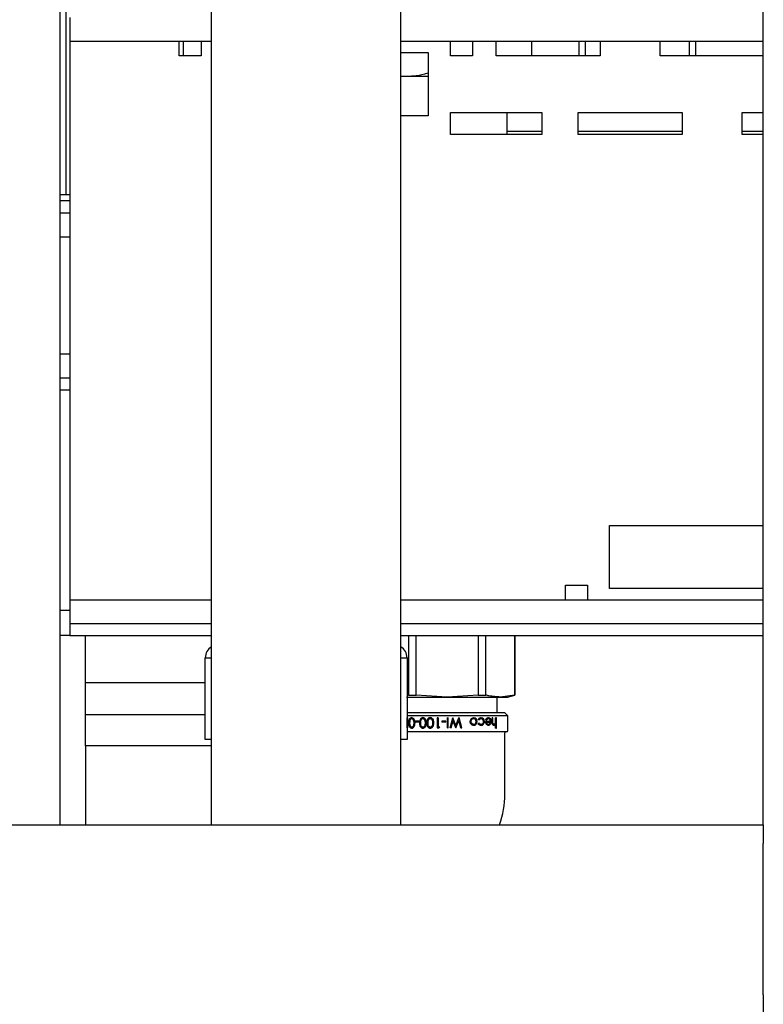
# Model space of a CAD drawing. Extents: x -72 to 51457, y 0 to 26838.
# Tile 25 of 203: x 6569 to 6805, y 8521 to 8833. Entities that reach past the tile are written whole.
import ezdxf

# ---------------------------------------------------------------- set-up
doc = ezdxf.new("R2010")
doc.units = 0
doc.header["$LTSCALE"] = 12
doc.linetypes.add('SOLID_THIN', pattern=[0])
doc.layers.get('0').update_dxf_attribs({"linetype": 'CONTINUOUS'})

# ---------------------------------------------------------------- blocks, each defined once
blk = doc.blocks.new('Vela_Drauf')
at = {"color": 7, "linetype": 'SOLID_THIN', "lineweight": 25}
for p, q in [((6581.76, 8577.68), (6581.76, 8897.68)), ((6583.66, 8777.68), (6583.66, 8897.68)), ((6629.76, 8577.68), (6629.76, 8897.68)), ((6689.76, 8577.68), (6689.76, 8897.68)), ((6804.76, 8577.68), (6804.76, 8897.68)), ((6584.76, 8833.88), (6584.76, 8826.28)), ((6584.76, 8826.28), (6629.76, 8826.28)), ((6584.76, 8826.28), (6584.76, 8649.08)), ((6619.51, 8821.68), (6619.51, 8826.28)), ((6620.86, 8821.68), (6620.86, 8826.28)), ((6626.51, 8826.28), (6626.51, 8821.68)), ((6689.76, 8826.28), (6804.76, 8826.28)), ((6705.51, 8821.68), (6705.51, 8826.28)), ((6712.51, 8826.28), (6712.51, 8821.68)), ((6720.01, 8821.68), (6720.01, 8826.28)), ((6731.26, 8826.28), (6731.26, 8821.68)), ((6746.26, 8826.28), (6746.26, 8821.68)), ((6748.26, 8826.28), (6748.26, 8821.68)), ((6753.01, 8826.28), (6753.01, 8821.68)), ((6772.01, 8821.68), (6772.01, 8826.28)), ((6781.26, 8826.28), (6781.26, 8821.68)), ((6783.26, 8826.28), (6783.26, 8821.68)), ((6626.51, 8821.68), (6619.51, 8821.68)), ((6689.76, 8822.68), (6698.51, 8822.68)), ((6698.51, 8822.68), (6698.51, 8802.68)), ((6712.51, 8821.68), (6705.51, 8821.68)), ((6753.01, 8821.68), (6720.01, 8821.68)), ((6804.76, 8821.68), (6772.01, 8821.68)), ((6689.76, 8815.2), (6690.01, 8815.18)), ((6689.76, 8815.18), (6690.01, 8815.18)), ((6690.01, 8815.18), (6698.51, 8815.18)), ((6698.51, 8802.68), (6689.76, 8802.68)), ((6705.51, 8803.68), (6734.51, 8803.68)), ((6705.51, 8796.68), (6705.51, 8803.68)), ((6723.51, 8796.68), (6723.51, 8803.68)), ((6734.51, 8803.68), (6734.51, 8796.68)), ((6746.01, 8803.68), (6779.01, 8803.68)), ((6746.01, 8796.68), (6746.01, 8803.68)), ((6779.01, 8803.68), (6779.01, 8796.68)), ((6798.01, 8803.68), (6804.76, 8803.68)), ((6798.01, 8796.68), (6798.01, 8803.68)), ((6734.51, 8796.68), (6705.51, 8796.68)), ((6734.51, 8797.68), (6723.51, 8797.68)), ((6779.01, 8797.68), (6746.01, 8797.68)), ((6779.01, 8796.68), (6746.01, 8796.68)), ((6804.76, 8797.68), (6798.01, 8797.68)), ((6804.76, 8796.68), (6798.01, 8796.68)), ((6581.76, 8777.68), (6583.66, 8777.68)), ((6583.66, 8777.68), (6584.76, 8777.68)), ((6584.76, 8775.68), (6581.76, 8775.68)), ((6581.76, 8771.88), (6584.76, 8771.88)), ((6581.76, 8764.28), (6584.76, 8764.28)), ((6581.76, 8727.08), (6584.76, 8727.08)), ((6581.76, 8719.48), (6584.76, 8719.48)), ((6581.76, 8715.68), (6584.76, 8715.68)), ((6756.01, 8672.68), (6804.76, 8672.68)), ((6756.01, 8652.68), (6756.01, 8672.68)), ((6742.01, 8653.68), (6749.01, 8653.68)), ((6742.01, 8649.08), (6742.01, 8653.68)), ((6749.01, 8653.68), (6749.01, 8649.08)), ((6804.76, 8652.68), (6756.01, 8652.68)), ((6584.76, 8649.08), (6629.76, 8649.08)), ((6584.76, 8649.08), (6584.76, 8641.48)), ((6689.76, 8649.08), (6804.76, 8649.08)), ((6584.76, 8645.68), (6581.76, 8645.68)), ((6584.76, 8641.48), (6629.76, 8641.48)), ((6584.76, 8641.48), (6584.76, 8637.68)), ((6689.76, 8641.48), (6804.76, 8641.48)), ((6584.76, 8637.68), (6581.76, 8637.68)), ((6584.76, 8637.68), (6629.76, 8637.68)), ((6589.76, 8602.68), (6589.76, 8637.68)), ((6689.76, 8637.68), (6804.76, 8637.68)), ((6692.18, 8637.68), (6692.18, 8618.8)), ((6694.65, 8618.8), (6694.65, 8637.68)), ((6714.37, 8637.68), (6714.37, 8618.8)), ((6716.74, 8618.8), (6716.74, 8637.68)), ((6725.95, 8637.68), (6725.95, 8618.8)), ((6725.96, 8618.8), (6725.96, 8637.68)), ((6627.76, 8625.68), (6627.76, 8630.68)), ((6627.76, 8630.68), (6629.76, 8630.68)), ((6689.76, 8630.68), (6691.76, 8630.68)), ((6691.76, 8630.68), (6691.76, 8625.68)), ((6627.76, 8609.68), (6627.76, 8625.68)), ((6691.76, 8625.68), (6691.76, 8609.68)), ((6627.76, 8622.68), (6589.76, 8622.68)), ((6691.64, 8618.18), (6704.51, 8618.18)), ((6692.18, 8618.8), (6691.76, 8618.75)), ((6692.18, 8618.8), (6694.65, 8618.8)), ((6704.51, 8618.18), (6694.65, 8618.8)), ((6714.37, 8618.8), (6704.51, 8618.18)), ((6704.51, 8618.18), (6721.35, 8618.18)), ((6714.37, 8618.8), (6716.74, 8618.8)), ((6720.38, 8613.18), (6720.38, 8618.18)), ((6725.95, 8618.8), (6721.35, 8618.18)), ((6721.35, 8618.18), (6723.64, 8618.18)), ((6723.64, 8618.18), (6725.96, 8618.8)), ((6725.95, 8618.8), (6725.96, 8618.8)), ((6589.76, 8612.68), (6627.76, 8612.68)), ((6703.76, 8613.18), (6691.76, 8613.18)), ((6723.76, 8612.18), (6691.76, 8612.18)), ((6691.83, 8608.41), (6691.83, 8611.58)), ((6691.83, 8611.58), (6691.89, 8611.58)), ((6691.89, 8611.58), (6691.89, 8608.41)), ((6693.22, 8611.66), (6693.27, 8611.66)), ((6696.75, 8611.66), (6696.78, 8611.66)), ((6699.09, 8611.66), (6699.12, 8611.66)), ((6701.59, 8611.58), (6701.31, 8611.58)), ((6701.31, 8611.58), (6701.31, 8608.41)), ((6701.59, 8608.73), (6701.59, 8611.58)), ((6701.59, 8611.58), (6701.6, 8611.58)), ((6701.6, 8611.58), (6701.6, 8608.73)), ((6722.76, 8613.18), (6703.76, 8613.18)), ((6704.57, 8608.41), (6704.57, 8611.58)), ((6704.58, 8611.58), (6704.57, 8611.58)), ((6704.58, 8611.58), (6704.58, 8608.41)), ((6704.86, 8611.58), (6704.58, 8611.58)), ((6704.86, 8608.41), (6704.86, 8611.58)), ((6705.42, 8608.41), (6706.28, 8611.58)), ((6706.29, 8611.58), (6705.43, 8608.41)), ((6706.29, 8611.58), (6706.28, 8611.58)), ((6706.33, 8611.58), (6706.29, 8611.58)), ((6707.28, 8609.16), (6706.33, 8611.58)), ((6707.27, 8609.18), (6708.21, 8611.58)), ((6708.23, 8611.58), (6707.28, 8609.16)), ((6708.23, 8611.58), (6708.21, 8611.58)), ((6708.27, 8611.58), (6708.23, 8611.58)), ((6709.09, 8608.41), (6708.27, 8611.58)), ((6712.92, 8611.62), (6712.87, 8611.62)), ((6715.3, 8611.62), (6715.25, 8611.62)), ((6717.6, 8611.62), (6717.53, 8611.62)), ((6718.74, 8610.4), (6718.74, 8611.58)), ((6718.81, 8611.58), (6718.74, 8611.58)), ((6718.81, 8611.58), (6718.81, 8610.4)), ((6719, 8611.58), (6718.81, 8611.58)), ((6719, 8610.49), (6719, 8611.58)), ((6719.84, 8610.74), (6719.84, 8611.58)), ((6719.92, 8611.58), (6719.84, 8611.58)), ((6719.92, 8611.58), (6719.92, 8610.74)), ((6720.09, 8611.58), (6719.92, 8611.58)), ((6720.09, 8608.33), (6720.09, 8611.58)), ((6723.76, 8612.18), (6722.76, 8613.18)), ((6723.76, 8607.48), (6723.76, 8612.18)), ((6627.76, 8604.68), (6627.76, 8609.68)), ((6689.8, 8609.61), (6689.76, 8609.75)), ((6691.76, 8609.68), (6691.76, 8604.68)), ((6691.89, 8608.41), (6691.83, 8608.41)), ((6692.59, 8610), (6692.54, 8610)), ((6692.64, 8610.79), (6692.69, 8610.79)), ((6693.27, 8611.34), (6693.21, 8611.34)), ((6693.27, 8608.65), (6693.21, 8608.65)), ((6693.27, 8608.33), (6693.22, 8608.33)), ((6695.46, 8610.52), (6694.36, 8610.52)), ((6694.36, 8610.52), (6694.36, 8610.2)), ((6695.46, 8610.2), (6694.36, 8610.2)), ((6695.46, 8610.52), (6695.5, 8610.52)), ((6695.46, 8610.2), (6695.46, 8610.52)), ((6695.5, 8610.2), (6695.46, 8610.2)), ((6695.5, 8610.52), (6695.5, 8610.2)), ((6696.03, 8610), (6695.99, 8610)), ((6696.1, 8610.79), (6696.14, 8610.79)), ((6696.77, 8611.34), (6696.74, 8611.34)), ((6696.77, 8608.65), (6696.74, 8608.65)), ((6696.78, 8608.33), (6696.75, 8608.33)), ((6698.33, 8610), (6698.3, 8610)), ((6698.42, 8610.79), (6698.45, 8610.79)), ((6699.11, 8611.34), (6699.08, 8611.34)), ((6699.11, 8608.65), (6699.08, 8608.65)), ((6699.12, 8608.33), (6699.09, 8608.33)), ((6701.31, 8608.41), (6701.9, 8608.41)), ((6702.08, 8608.73), (6701.59, 8608.73)), ((6702.09, 8608.73), (6701.9, 8608.41)), ((6701.9, 8608.41), (6702.08, 8608.73)), ((6701.9, 8608.41), (6701.9, 8608.41)), ((6702.08, 8608.73), (6702.09, 8608.73)), ((6704.04, 8610.52), (6702.82, 8610.52)), ((6702.82, 8610.52), (6702.82, 8610.2)), ((6704.04, 8610.2), (6702.82, 8610.2)), ((6704.04, 8610.2), (6704.04, 8610.52)), ((6704.58, 8608.41), (6704.57, 8608.41)), ((6704.58, 8608.41), (6704.86, 8608.41)), ((6705.43, 8608.41), (6705.42, 8608.41)), ((6705.72, 8608.41), (6705.43, 8608.41)), ((6705.72, 8608.41), (6706.35, 8610.72)), ((6707.23, 8608.41), (6706.34, 8610.7)), ((6706.35, 8610.72), (6707.25, 8608.41)), ((6707.25, 8608.41), (6707.23, 8608.41)), ((6707.29, 8608.41), (6707.25, 8608.41)), ((6707.29, 8608.41), (6708.2, 8610.74)), ((6708.78, 8608.41), (6708.19, 8610.7)), ((6708.2, 8610.74), (6708.81, 8608.41)), ((6708.81, 8608.41), (6708.78, 8608.41)), ((6708.81, 8608.41), (6709.09, 8608.41)), ((6711.83, 8610.43), (6711.79, 8610.43)), ((6712.08, 8609.6), (6712.12, 8609.6)), ((6712.92, 8611.34), (6712.87, 8611.34)), ((6712.87, 8609.51), (6712.92, 8609.51)), ((6712.92, 8609.22), (6712.87, 8609.22)), ((6713.68, 8610.43), (6713.73, 8610.43)), ((6714.54, 8610.93), (6714.34, 8611.09)), ((6714.39, 8611.09), (6714.34, 8611.09)), ((6714.34, 8609.77), (6714.54, 8609.91)), ((6714.39, 8609.77), (6714.34, 8609.77)), ((6714.39, 8611.09), (6714.6, 8610.93)), ((6714.6, 8609.91), (6714.39, 8609.77)), ((6714.6, 8610.93), (6714.54, 8610.93)), ((6714.54, 8609.91), (6714.6, 8609.91)), ((6715.28, 8609.22), (6715.23, 8609.22)), ((6715.3, 8609.51), (6715.24, 8609.51)), ((6716.1, 8610.42), (6716.04, 8610.42)), ((6716.71, 8610.48), (6716.64, 8610.48)), ((6718.23, 8610.48), (6716.71, 8610.48)), ((6716.93, 8610.85), (6716.74, 8610.98)), ((6716.74, 8610.98), (6716.8, 8610.98)), ((6716.8, 8610.98), (6716.99, 8610.85)), ((6716.9, 8609.68), (6716.84, 8609.68)), ((6716.99, 8610.85), (6716.93, 8610.85)), ((6716.93, 8610.2), (6718.21, 8610.2)), ((6717.52, 8609.51), (6717.59, 8609.51)), ((6717.6, 8609.22), (6717.53, 8609.22)), ((6717.63, 8611.34), (6717.56, 8611.34)), ((6718.02, 8609.72), (6717.95, 8609.72)), ((6719.38, 8609.22), (6719.3, 8609.22)), ((6719.89, 8610.12), (6719.81, 8610.12)), ((6719.84, 8608.33), (6719.84, 8609.55)), ((6719.92, 8608.33), (6719.84, 8608.33)), ((6719.92, 8609.7), (6719.92, 8608.33)), ((6719.92, 8608.33), (6720.09, 8608.33)), ((6723.46, 8607.18), (6691.76, 8607.18)), ((6722.76, 8587.36), (6722.76, 8606.88)), ((6629.76, 8602.68), (6589.76, 8602.68)), ((6589.76, 8602.68), (6589.76, 8582.68)), ((6629.76, 8604.68), (6627.76, 8604.68)), ((6691.76, 8604.68), (6689.76, 8604.68)), ((6589.76, 8582.68), (6589.76, 8577.68)), ((6059.76, 8577.68), (6804.76, 8577.68)), ((6804.76, 8577.68), (6804.76, 8571.68)), ((6804.76, 8523.68), (6804.76, 8571.68)), ((6804.76, 8523.68), (6804.76, 8517.68))]:
    blk.add_line(p, q, dxfattribs=at)
blk.add_lwpolyline([(6699.43, 8611.23, -0.111724), (6699.67, 8610.98)], format="xyb", dxfattribs=at)
for centre, radius, start, end in [((6631.76, 8630.68), 4, 120, 180), ((6687.76, 8630.68), 4, 0, 60), ((6723.06, 8606.88), 0.3, 90, 180), ((6723.46, 8607.48), 0.3, 270, 0), ((6693.46, 8587.36), 29.3, 340.7178, 0)]:
    blk.add_arc(centre, radius, start, end, dxfattribs=at)
for points, knots in [([(6690.01, 8815.18), (6692.08, 8815.21), (6693.33, 8815.27), (6694.66, 8815.43), (6696.01, 8815.6), (6696.94, 8815.79), (6698.51, 8816.23)], [0, 0, 0, 0, 1, 1, 1, 2, 2, 2, 2]), ([(6693.22, 8611.66), (6693.04, 8611.65), (6692.95, 8611.62), (6692.82, 8611.54), (6692.71, 8611.47), (6692.62, 8611.36), (6692.54, 8611.23), (6692.38, 8610.94), (6692.31, 8610.61), (6692.3, 8610)], [0, 0, 0, 0, 1, 1, 1, 2, 2, 2, 3, 3, 3, 3]), ([(6694.14, 8610), (6694.14, 8610.61), (6694.07, 8610.94), (6693.91, 8611.23), (6693.83, 8611.36), (6693.73, 8611.47), (6693.62, 8611.54), (6693.5, 8611.63), (6693.4, 8611.65), (6693.22, 8611.66)], [0, 0, 0, 0, 1, 1, 1, 2, 2, 2, 3, 3, 3, 3]), ([(6693.27, 8611.66), (6693.46, 8611.65), (6693.55, 8611.62), (6693.67, 8611.54), (6693.78, 8611.47), (6693.88, 8611.36), (6693.96, 8611.23), (6694.12, 8610.95), (6694.18, 8610.63), (6694.19, 8610)], [0, 0, 0, 0, 1, 1, 1, 2, 2, 2, 3, 3, 3, 3]), ([(6696.75, 8611.66), (6696.54, 8611.65), (6696.44, 8611.62), (6696.31, 8611.54), (6696.18, 8611.47), (6696.07, 8611.36), (6695.99, 8611.23), (6695.81, 8610.94), (6695.74, 8610.61), (6695.72, 8610)], [0, 0, 0, 0, 1, 1, 1, 2, 2, 2, 3, 3, 3, 3]), ([(6697.76, 8610), (6697.75, 8610.61), (6697.68, 8610.94), (6697.5, 8611.23), (6697.32, 8611.51), (6697.08, 8611.65), (6696.75, 8611.66)], [0, 0, 0, 0, 1, 1, 1, 2, 2, 2, 2]), ([(6696.78, 8611.66), (6696.98, 8611.65), (6697.08, 8611.62), (6697.21, 8611.54), (6697.34, 8611.47), (6697.44, 8611.36), (6697.53, 8611.23), (6697.71, 8610.95), (6697.77, 8610.63), (6697.78, 8610)], [0, 0, 0, 0, 1, 1, 1, 2, 2, 2, 3, 3, 3, 3]), ([(6699.09, 8611.66), (6698.74, 8611.64), (6698.49, 8611.51), (6698.31, 8611.23), (6698.12, 8610.94), (6698.04, 8610.61), (6698.03, 8610)], [0, 0, 0, 0, 1, 1, 1, 2, 2, 2, 2]), ([(6700.14, 8610), (6700.13, 8610.61), (6700.06, 8610.95), (6699.87, 8611.23), (6699.69, 8611.51), (6699.44, 8611.65), (6699.09, 8611.66)], [0, 0, 0, 0, 1, 1, 1, 2, 2, 2, 2]), ([(6699.12, 8611.66), (6699.47, 8611.64), (6699.71, 8611.51), (6699.89, 8611.23), (6700.07, 8610.95), (6700.14, 8610.63), (6700.15, 8610)], [0, 0, 0, 0, 1, 1, 1, 2, 2, 2, 2]), ([(6711.79, 8610.43), (6711.8, 8610.79), (6711.9, 8611.05), (6712.11, 8611.28), (6712.31, 8611.51), (6712.54, 8611.62), (6712.87, 8611.62)], [0, 0, 0, 0, 1, 1, 1, 2, 2, 2, 2]), ([(6712.92, 8611.62), (6712.57, 8611.61), (6712.35, 8611.51), (6712.14, 8611.27), (6711.93, 8611.04), (6711.83, 8610.77), (6711.83, 8610.43)], [0, 0, 0, 0, 1, 1, 1, 2, 2, 2, 2]), ([(6713.97, 8610.43), (6713.96, 8610.8), (6713.87, 8611.06), (6713.67, 8611.29), (6713.47, 8611.51), (6713.24, 8611.62), (6712.92, 8611.62)], [0, 0, 0, 0, 1, 1, 1, 2, 2, 2, 2]), ([(6714.34, 8611.09), (6714.47, 8611.29), (6714.56, 8611.39), (6714.72, 8611.48), (6714.88, 8611.58), (6715, 8611.61), (6715.25, 8611.62)], [0, 0, 0, 0, 1, 1, 1, 2, 2, 2, 2]), ([(6715.3, 8611.62), (6715.07, 8611.61), (6714.94, 8611.58), (6714.78, 8611.49), (6714.62, 8611.39), (6714.52, 8611.3), (6714.39, 8611.09)], [0, 0, 0, 0, 1, 1, 1, 2, 2, 2, 2]), ([(6716.33, 8610.44), (6716.32, 8610.81), (6716.23, 8611.06), (6716.03, 8611.29), (6715.84, 8611.51), (6715.63, 8611.61), (6715.3, 8611.62)], [0, 0, 0, 0, 1, 1, 1, 2, 2, 2, 2]), ([(6716.74, 8610.98), (6716.84, 8611.22), (6716.93, 8611.35), (6717.06, 8611.46), (6717.2, 8611.57), (6717.3, 8611.61), (6717.53, 8611.62)], [0, 0, 0, 0, 1, 1, 1, 2, 2, 2, 2]), ([(6717.6, 8611.62), (6717.4, 8611.61), (6717.28, 8611.57), (6717.14, 8611.47), (6717, 8611.36), (6716.93, 8611.25), (6716.8, 8610.98)], [0, 0, 0, 0, 1, 1, 1, 2, 2, 2, 2]), ([(6718.43, 8610.43), (6718.42, 8610.79), (6718.34, 8611.06), (6718.19, 8611.29), (6718.05, 8611.52), (6717.88, 8611.61), (6717.6, 8611.62)], [0, 0, 0, 0, 1, 1, 1, 2, 2, 2, 2]), ([(6692.3, 8610), (6692.31, 8609.41), (6692.38, 8609.05), (6692.54, 8608.76), (6692.7, 8608.48), (6692.92, 8608.34), (6693.22, 8608.33)], [0, 0, 0, 0, 1, 1, 1, 2, 2, 2, 2]), ([(6692.54, 8610), (6692.54, 8610.2), (6692.55, 8610.3), (6692.56, 8610.41), (6692.57, 8610.52), (6692.59, 8610.6), (6692.64, 8610.79)], [0, 0, 0, 0, 1, 1, 1, 2, 2, 2, 2]), ([(6693.21, 8608.65), (6693.06, 8608.67), (6693, 8608.69), (6692.92, 8608.75), (6692.84, 8608.81), (6692.77, 8608.9), (6692.72, 8609), (6692.6, 8609.22), (6692.55, 8609.47), (6692.54, 8610)], [0, 0, 0, 0, 1, 1, 1, 2, 2, 2, 3, 3, 3, 3]), ([(6692.69, 8610.79), (6692.65, 8610.62), (6692.63, 8610.55), (6692.62, 8610.43), (6692.6, 8610.32), (6692.6, 8610.22), (6692.59, 8610)], [0, 0, 0, 0, 1, 1, 1, 2, 2, 2, 2]), ([(6692.59, 8610), (6692.6, 8609.54), (6692.65, 8609.24), (6692.76, 8609.01), (6692.82, 8608.91), (6692.89, 8608.82), (6692.97, 8608.76), (6693.06, 8608.69), (6693.12, 8608.67), (6693.27, 8608.65)], [0, 0, 0, 0, 1, 1, 1, 2, 2, 2, 3, 3, 3, 3]), ([(6692.64, 8610.79), (6692.71, 8611), (6692.76, 8611.09), (6692.86, 8611.19), (6692.96, 8611.29), (6693.03, 8611.32), (6693.21, 8611.34)], [0, 0, 0, 0, 1, 1, 1, 2, 2, 2, 2]), ([(6693.27, 8611.34), (6693.09, 8611.32), (6693.02, 8611.29), (6692.92, 8611.19), (6692.82, 8611.1), (6692.77, 8611.01), (6692.69, 8610.79)], [0, 0, 0, 0, 1, 1, 1, 2, 2, 2, 2]), ([(6693.21, 8611.34), (6693.37, 8611.32), (6693.43, 8611.3), (6693.52, 8611.23), (6693.6, 8611.17), (6693.68, 8611.08), (6693.73, 8610.98), (6693.85, 8610.76), (6693.89, 8610.51), (6693.89, 8610)], [0, 0, 0, 0, 1, 1, 1, 2, 2, 2, 3, 3, 3, 3]), ([(6693.89, 8610), (6693.89, 8609.47), (6693.85, 8609.22), (6693.73, 8609), (6693.67, 8608.9), (6693.6, 8608.81), (6693.51, 8608.75), (6693.42, 8608.69), (6693.35, 8608.66), (6693.21, 8608.65)], [0, 0, 0, 0, 1, 1, 1, 2, 2, 2, 3, 3, 3, 3]), ([(6693.22, 8608.33), (6693.41, 8608.34), (6693.5, 8608.37), (6693.62, 8608.45), (6693.73, 8608.52), (6693.83, 8608.63), (6693.91, 8608.76), (6694.07, 8609.04), (6694.13, 8609.36), (6694.14, 8610)], [0, 0, 0, 0, 1, 1, 1, 2, 2, 2, 3, 3, 3, 3]), ([(6694.19, 8610), (6694.19, 8609.38), (6694.12, 8609.05), (6693.96, 8608.76), (6693.88, 8608.63), (6693.78, 8608.52), (6693.67, 8608.45), (6693.55, 8608.37), (6693.45, 8608.34), (6693.27, 8608.33)], [0, 0, 0, 0, 1, 1, 1, 2, 2, 2, 3, 3, 3, 3]), ([(6695.72, 8610), (6695.73, 8609.41), (6695.81, 8609.05), (6695.99, 8608.77), (6696.17, 8608.48), (6696.42, 8608.34), (6696.75, 8608.33)], [0, 0, 0, 0, 1, 1, 1, 2, 2, 2, 2]), ([(6695.99, 8610), (6695.99, 8610.2), (6696, 8610.3), (6696.01, 8610.41), (6696.03, 8610.52), (6696.05, 8610.6), (6696.1, 8610.79)], [0, 0, 0, 0, 1, 1, 1, 2, 2, 2, 2]), ([(6696.74, 8608.65), (6696.57, 8608.67), (6696.5, 8608.69), (6696.41, 8608.75), (6696.32, 8608.81), (6696.25, 8608.9), (6696.19, 8609), (6696.06, 8609.22), (6696.01, 8609.47), (6695.99, 8610)], [0, 0, 0, 0, 1, 1, 1, 2, 2, 2, 3, 3, 3, 3]), ([(6696.14, 8610.79), (6696.09, 8610.62), (6696.07, 8610.55), (6696.05, 8610.43), (6696.04, 8610.32), (6696.03, 8610.22), (6696.03, 8610)], [0, 0, 0, 0, 1, 1, 1, 2, 2, 2, 2]), ([(6696.03, 8610), (6696.03, 8609.54), (6696.09, 8609.24), (6696.22, 8609.01), (6696.28, 8608.91), (6696.35, 8608.82), (6696.45, 8608.76), (6696.54, 8608.69), (6696.61, 8608.67), (6696.77, 8608.65)], [0, 0, 0, 0, 1, 1, 1, 2, 2, 2, 3, 3, 3, 3]), ([(6696.1, 8610.79), (6696.18, 8611), (6696.23, 8611.09), (6696.34, 8611.19), (6696.45, 8611.29), (6696.54, 8611.32), (6696.74, 8611.34)], [0, 0, 0, 0, 1, 1, 1, 2, 2, 2, 2]), ([(6696.77, 8611.34), (6696.58, 8611.32), (6696.5, 8611.29), (6696.39, 8611.19), (6696.28, 8611.1), (6696.22, 8611.01), (6696.14, 8610.79)], [0, 0, 0, 0, 1, 1, 1, 2, 2, 2, 2]), ([(6696.74, 8611.34), (6696.9, 8611.32), (6696.97, 8611.3), (6697.07, 8611.23), (6697.16, 8611.17), (6697.24, 8611.09), (6697.3, 8610.98), (6697.43, 8610.76), (6697.48, 8610.51), (6697.48, 8610)], [0, 0, 0, 0, 1, 1, 1, 2, 2, 2, 3, 3, 3, 3]), ([(6697.48, 8610), (6697.48, 8609.47), (6697.43, 8609.22), (6697.3, 8609), (6697.24, 8608.9), (6697.16, 8608.81), (6697.06, 8608.75), (6696.96, 8608.69), (6696.89, 8608.66), (6696.74, 8608.65)], [0, 0, 0, 0, 1, 1, 1, 2, 2, 2, 3, 3, 3, 3]), ([(6696.75, 8608.33), (6696.95, 8608.34), (6697.05, 8608.37), (6697.18, 8608.45), (6697.31, 8608.52), (6697.41, 8608.63), (6697.5, 8608.76), (6697.68, 8609.04), (6697.74, 8609.36), (6697.76, 8610)], [0, 0, 0, 0, 1, 1, 1, 2, 2, 2, 3, 3, 3, 3]), ([(6697.78, 8610), (6697.78, 8609.38), (6697.71, 8609.04), (6697.53, 8608.76), (6697.35, 8608.48), (6697.11, 8608.34), (6696.78, 8608.33)], [0, 0, 0, 0, 1, 1, 1, 2, 2, 2, 2]), ([(6698.03, 8610), (6698.04, 8609.41), (6698.12, 8609.05), (6698.31, 8608.77), (6698.49, 8608.48), (6698.75, 8608.34), (6699.09, 8608.33)], [0, 0, 0, 0, 1, 1, 1, 2, 2, 2, 2]), ([(6698.3, 8610), (6698.31, 8610.2), (6698.31, 8610.3), (6698.33, 8610.41), (6698.34, 8610.52), (6698.36, 8610.6), (6698.42, 8610.79)], [0, 0, 0, 0, 1, 1, 1, 2, 2, 2, 2]), ([(6699.08, 8608.65), (6698.91, 8608.67), (6698.84, 8608.69), (6698.75, 8608.75), (6698.65, 8608.81), (6698.57, 8608.9), (6698.51, 8609), (6698.38, 8609.22), (6698.32, 8609.47), (6698.3, 8610)], [0, 0, 0, 0, 1, 1, 1, 2, 2, 2, 3, 3, 3, 3]), ([(6698.45, 8610.79), (6698.39, 8610.62), (6698.38, 8610.55), (6698.36, 8610.43), (6698.34, 8610.32), (6698.34, 8610.22), (6698.33, 8610)], [0, 0, 0, 0, 1, 1, 1, 2, 2, 2, 2]), ([(6698.33, 8610), (6698.34, 8609.54), (6698.4, 8609.24), (6698.53, 8609.01), (6698.59, 8608.91), (6698.67, 8608.82), (6698.77, 8608.76), (6698.87, 8608.69), (6698.94, 8608.67), (6699.11, 8608.65)], [0, 0, 0, 0, 1, 1, 1, 2, 2, 2, 3, 3, 3, 3]), ([(6698.42, 8610.79), (6698.5, 8611), (6698.56, 8611.09), (6698.68, 8611.19), (6698.79, 8611.29), (6698.88, 8611.32), (6699.08, 8611.34)], [0, 0, 0, 0, 1, 1, 1, 2, 2, 2, 2]), ([(6699.11, 8611.34), (6698.91, 8611.32), (6698.82, 8611.29), (6698.71, 8611.19), (6698.59, 8611.1), (6698.54, 8611.01), (6698.45, 8610.79)], [0, 0, 0, 0, 1, 1, 1, 2, 2, 2, 2]), ([(6699.86, 8610), (6699.85, 8609.47), (6699.8, 8609.22), (6699.66, 8609), (6699.6, 8608.9), (6699.52, 8608.81), (6699.42, 8608.75), (6699.32, 8608.69), (6699.24, 8608.66), (6699.08, 8608.65)], [0, 0, 0, 0, 1, 1, 1, 2, 2, 2, 3, 3, 3, 3]), ([(6699.09, 8608.33), (6699.44, 8608.35), (6699.69, 8608.48), (6699.87, 8608.76), (6700.06, 8609.04), (6700.12, 8609.36), (6700.14, 8610)], [0, 0, 0, 0, 1, 1, 1, 2, 2, 2, 2]), ([(6700.15, 8610), (6700.15, 8609.38), (6700.08, 8609.04), (6699.89, 8608.76), (6699.71, 8608.48), (6699.46, 8608.34), (6699.12, 8608.33)], [0, 0, 0, 0, 1, 1, 1, 2, 2, 2, 2]), ([(6712.08, 8609.6), (6711.96, 8609.76), (6711.91, 8609.85), (6711.86, 8609.98), (6711.82, 8610.1), (6711.8, 8610.2), (6711.79, 8610.43)], [0, 0, 0, 0, 1, 1, 1, 2, 2, 2, 2]), ([(6711.83, 8610.43), (6711.84, 8610.22), (6711.85, 8610.12), (6711.9, 8609.99), (6711.94, 8609.87), (6711.99, 8609.79), (6712.12, 8609.6)], [0, 0, 0, 0, 1, 1, 1, 2, 2, 2, 2]), ([(6712.87, 8609.22), (6712.67, 8609.23), (6712.57, 8609.25), (6712.45, 8609.31), (6712.33, 8609.36), (6712.25, 8609.43), (6712.08, 8609.6)], [0, 0, 0, 0, 1, 1, 1, 2, 2, 2, 2]), ([(6712.09, 8610.43), (6712.1, 8610.71), (6712.17, 8610.89), (6712.32, 8611.07), (6712.47, 8611.24), (6712.62, 8611.31), (6712.92, 8611.34)], [0, 0, 0, 0, 1, 1, 1, 2, 2, 2, 2]), ([(6712.92, 8609.51), (6712.66, 8609.52), (6712.5, 8609.6), (6712.34, 8609.77), (6712.17, 8609.96), (6712.12, 8610.1), (6712.09, 8610.43)], [0, 0, 0, 0, 1, 1, 1, 2, 2, 2, 2]), ([(6712.12, 8609.6), (6712.25, 8609.46), (6712.35, 8609.38), (6712.48, 8609.32), (6712.61, 8609.25), (6712.74, 8609.23), (6712.92, 8609.22)], [0, 0, 0, 0, 1, 1, 1, 2, 2, 2, 2]), ([(6713.68, 8610.43), (6713.66, 8610.72), (6713.6, 8610.9), (6713.45, 8611.07), (6713.3, 8611.25), (6713.17, 8611.31), (6712.87, 8611.34)], [0, 0, 0, 0, 1, 1, 1, 2, 2, 2, 2]), ([(6712.87, 8609.51), (6713.13, 8609.52), (6713.28, 8609.6), (6713.44, 8609.77), (6713.6, 8609.95), (6713.65, 8610.1), (6713.68, 8610.43)], [0, 0, 0, 0, 1, 1, 1, 2, 2, 2, 2]), ([(6712.92, 8611.34), (6713.18, 8611.32), (6713.34, 8611.25), (6713.49, 8611.09), (6713.64, 8610.92), (6713.7, 8610.76), (6713.73, 8610.43)], [0, 0, 0, 0, 1, 1, 1, 2, 2, 2, 2]), ([(6713.73, 8610.43), (6713.71, 8610.14), (6713.65, 8609.96), (6713.5, 8609.79), (6713.34, 8609.6), (6713.21, 8609.54), (6712.92, 8609.51)], [0, 0, 0, 0, 1, 1, 1, 2, 2, 2, 2]), ([(6712.92, 8609.22), (6713.09, 8609.23), (6713.21, 8609.25), (6713.34, 8609.31), (6713.47, 8609.37), (6713.54, 8609.43), (6713.7, 8609.61)], [0, 0, 0, 0, 1, 1, 1, 2, 2, 2, 2]), ([(6713.7, 8609.61), (6713.81, 8609.76), (6713.86, 8609.85), (6713.9, 8609.98), (6713.95, 8610.1), (6713.96, 8610.2), (6713.97, 8610.43)], [0, 0, 0, 0, 1, 1, 1, 2, 2, 2, 2]), ([(6715.23, 8609.22), (6715.01, 8609.23), (6714.88, 8609.27), (6714.71, 8609.37), (6714.55, 8609.46), (6714.48, 8609.54), (6714.34, 8609.77)], [0, 0, 0, 0, 1, 1, 1, 2, 2, 2, 2]), ([(6714.39, 8609.77), (6714.51, 8609.56), (6714.59, 8609.47), (6714.75, 8609.37), (6714.91, 8609.27), (6715.04, 8609.24), (6715.28, 8609.22)], [0, 0, 0, 0, 1, 1, 1, 2, 2, 2, 2]), ([(6714.6, 8610.93), (6714.7, 8611.08), (6714.79, 8611.17), (6714.9, 8611.23), (6715.02, 8611.3), (6715.11, 8611.33), (6715.3, 8611.34)], [0, 0, 0, 0, 1, 1, 1, 2, 2, 2, 2]), ([(6715.3, 8609.51), (6715.14, 8609.51), (6715.03, 8609.54), (6714.92, 8609.6), (6714.8, 8609.66), (6714.74, 8609.73), (6714.6, 8609.91)], [0, 0, 0, 0, 1, 1, 1, 2, 2, 2, 2]), ([(6716.04, 8610.42), (6716.03, 8610.71), (6715.96, 8610.91), (6715.81, 8611.08), (6715.67, 8611.25), (6715.49, 8611.33), (6715.24, 8611.34)], [0, 0, 0, 0, 1, 1, 1, 2, 2, 2, 2]), ([(6715.24, 8609.51), (6715.5, 8609.52), (6715.66, 8609.59), (6715.81, 8609.76), (6715.96, 8609.94), (6716.02, 8610.1), (6716.04, 8610.42)], [0, 0, 0, 0, 1, 1, 1, 2, 2, 2, 2]), ([(6715.28, 8609.22), (6715.62, 8609.24), (6715.84, 8609.34), (6716.04, 8609.57), (6716.22, 8609.8), (6716.32, 8610.09), (6716.33, 8610.44)], [0, 0, 0, 0, 1, 1, 1, 2, 2, 2, 2]), ([(6715.3, 8611.34), (6715.56, 8611.33), (6715.72, 8611.25), (6715.87, 8611.09), (6716.02, 8610.91), (6716.08, 8610.75), (6716.1, 8610.42)], [0, 0, 0, 0, 1, 1, 1, 2, 2, 2, 2]), ([(6716.1, 8610.42), (6716.09, 8610.12), (6716.02, 8609.94), (6715.87, 8609.76), (6715.72, 8609.59), (6715.55, 8609.52), (6715.3, 8609.51)], [0, 0, 0, 0, 1, 1, 1, 2, 2, 2, 2]), ([(6716.84, 8609.68), (6716.75, 8609.84), (6716.72, 8609.92), (6716.69, 8610.04), (6716.66, 8610.17), (6716.65, 8610.26), (6716.64, 8610.48)], [0, 0, 0, 0, 1, 1, 1, 2, 2, 2, 2]), ([(6716.71, 8610.48), (6716.71, 8610.28), (6716.73, 8610.17), (6716.75, 8610.05), (6716.78, 8609.93), (6716.81, 8609.85), (6716.9, 8609.68)], [0, 0, 0, 0, 1, 1, 1, 2, 2, 2, 2]), ([(6717.53, 8609.22), (6717.35, 8609.23), (6717.26, 8609.26), (6717.14, 8609.34), (6717.02, 8609.41), (6716.94, 8609.51), (6716.84, 8609.68)], [0, 0, 0, 0, 1, 1, 1, 2, 2, 2, 2]), ([(6716.9, 8609.68), (6717.02, 8609.49), (6717.09, 8609.41), (6717.21, 8609.33), (6717.33, 8609.26), (6717.44, 8609.23), (6717.6, 8609.22)], [0, 0, 0, 0, 1, 1, 1, 2, 2, 2, 2]), ([(6717.59, 8609.51), (6717.4, 8609.52), (6717.28, 8609.57), (6717.16, 8609.7), (6717.04, 8609.81), (6716.98, 8609.94), (6716.93, 8610.2)], [0, 0, 0, 0, 1, 1, 1, 2, 2, 2, 2]), ([(6716.99, 8610.85), (6717.1, 8611.05), (6717.16, 8611.14), (6717.26, 8611.21), (6717.36, 8611.29), (6717.45, 8611.32), (6717.63, 8611.34)], [0, 0, 0, 0, 1, 1, 1, 2, 2, 2, 2]), ([(6717.52, 8609.51), (6717.64, 8609.52), (6717.69, 8609.53), (6717.75, 8609.56), (6717.82, 8609.6), (6717.86, 8609.63), (6717.95, 8609.72)], [0, 0, 0, 0, 1, 1, 1, 2, 2, 2, 2]), ([(6718.16, 8610.48), (6718.15, 8610.77), (6718.1, 8610.94), (6717.99, 8611.09), (6717.88, 8611.26), (6717.77, 8611.32), (6717.56, 8611.34)], [0, 0, 0, 0, 1, 1, 1, 2, 2, 2, 2]), ([(6718.02, 8609.72), (6717.93, 8609.63), (6717.88, 8609.59), (6717.82, 8609.56), (6717.75, 8609.53), (6717.7, 8609.51), (6717.59, 8609.51)], [0, 0, 0, 0, 1, 1, 1, 2, 2, 2, 2]), ([(6717.6, 8609.22), (6717.77, 8609.23), (6717.86, 8609.26), (6717.97, 8609.33), (6718.07, 8609.4), (6718.15, 8609.5), (6718.24, 8609.65)], [0, 0, 0, 0, 1, 1, 1, 2, 2, 2, 2]), ([(6717.63, 8611.34), (6717.75, 8611.33), (6717.81, 8611.31), (6717.88, 8611.27), (6717.95, 8611.23), (6718.01, 8611.17), (6718.06, 8611.09), (6718.17, 8610.93), (6718.22, 8610.75), (6718.23, 8610.48)], [0, 0, 0, 0, 1, 1, 1, 2, 2, 2, 3, 3, 3, 3]), ([(6718.24, 8609.65), (6718.32, 8609.81), (6718.35, 8609.89), (6718.38, 8610.01), (6718.41, 8610.14), (6718.42, 8610.23), (6718.43, 8610.43)], [0, 0, 0, 0, 1, 1, 1, 2, 2, 2, 2]), ([(6719.3, 8609.22), (6719.18, 8609.23), (6719.13, 8609.25), (6719.05, 8609.31), (6718.98, 8609.36), (6718.92, 8609.44), (6718.88, 8609.52), (6718.77, 8609.72), (6718.74, 8609.92), (6718.74, 8610.4)], [0, 0, 0, 0, 1, 1, 1, 2, 2, 2, 3, 3, 3, 3]), ([(6718.81, 8610.4), (6718.82, 8609.91), (6718.85, 8609.71), (6718.95, 8609.52), (6719, 8609.44), (6719.06, 8609.36), (6719.13, 8609.31), (6719.2, 8609.25), (6719.25, 8609.24), (6719.38, 8609.22)], [0, 0, 0, 0, 1, 1, 1, 2, 2, 2, 3, 3, 3, 3]), ([(6719.02, 8609.96), (6719.01, 8610.07), (6719.01, 8610.13), (6719.01, 8610.18), (6719, 8610.24), (6719, 8610.3), (6719, 8610.49)], [0, 0, 0, 0, 1, 1, 1, 2, 2, 2, 2]), ([(6719.41, 8609.51), (6719.28, 8609.52), (6719.22, 8609.54), (6719.16, 8609.62), (6719.09, 8609.7), (6719.06, 8609.77), (6719.02, 8609.96)], [0, 0, 0, 0, 1, 1, 1, 2, 2, 2, 2]), ([(6719.33, 8609.51), (6719.48, 8609.52), (6719.55, 8609.56), (6719.64, 8609.69), (6719.73, 8609.8), (6719.78, 8609.94), (6719.81, 8610.12)], [0, 0, 0, 0, 1, 1, 1, 2, 2, 2, 2]), ([(6719.38, 8609.22), (6719.52, 8609.23), (6719.59, 8609.26), (6719.68, 8609.34), (6719.77, 8609.43), (6719.83, 8609.52), (6719.92, 8609.7)], [0, 0, 0, 0, 1, 1, 1, 2, 2, 2, 2]), ([(6719.89, 8610.12), (6719.85, 8609.91), (6719.81, 8609.81), (6719.72, 8609.69), (6719.63, 8609.57), (6719.57, 8609.54), (6719.41, 8609.51)], [0, 0, 0, 0, 1, 1, 1, 2, 2, 2, 2])]:
    blk.add_open_spline(points, degree=3, knots=knots, dxfattribs=at)
for points in [[(6721.35, 8618.18), (6720.71, 8618.23), (6719.71, 8618.3), (6718.66, 8618.41), (6717.77, 8618.56), (6717.12, 8618.71), (6716.74, 8618.8)], [(6699.08, 8611.34), (6699.26, 8611.32), (6699.33, 8611.3), (6699.43, 8611.23)], [(6699.67, 8610.98), (6699.8, 8610.76), (6699.85, 8610.51), (6699.86, 8610)], [(6717.95, 8609.72), (6718.05, 8609.89), (6718.08, 8609.95), (6718.14, 8610.2)], [(6718.21, 8610.2), (6718.15, 8609.95), (6718.12, 8609.88), (6718.02, 8609.72)], [(6719.81, 8610.12), (6719.84, 8610.34), (6719.84, 8610.39), (6719.84, 8610.74)], [(6719.92, 8610.74), (6719.92, 8610.4), (6719.92, 8610.34), (6719.89, 8610.12)]]:
    blk.add_open_spline(points, degree=3, dxfattribs=at)

msp = doc.modelspace()

# ---------------------------------------------------------------- block references
at = {"lineweight": 0}
msp.add_blockref('Vela_Drauf', (0, 0), dxfattribs=at)

doc.saveas('drawing.dxf')
